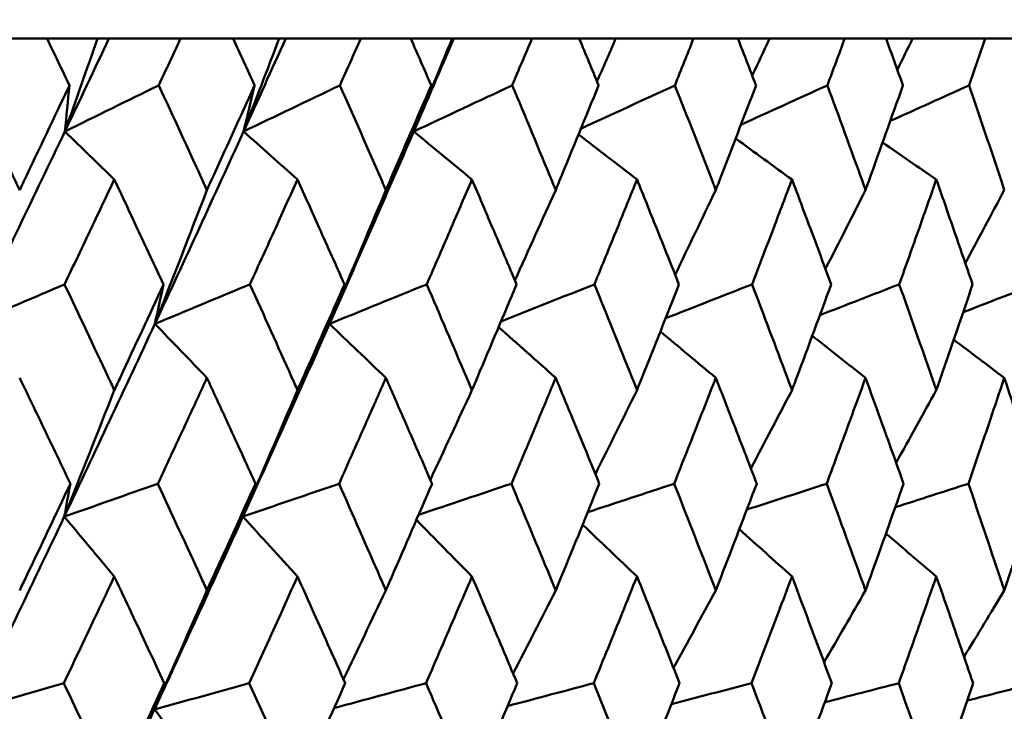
# Model space of a CAD drawing. Header units: millimetres. Extents: x 123 to 2417, y 726 to 3130.
# Tile 128 of 244: x 1208.16 to 1213.62, y 812.58 to 816.42. Entities that reach past the tile are written whole.
import ezdxf

# ---------------------------------------------------------------- set-up
doc = ezdxf.new("R2010")
doc.units = ezdxf.units.MM
doc.header["$LTSCALE"] = 12
doc.layers.add('Widoczne (ISO)', color=7, linetype='Continuous', lineweight=50)

msp = doc.modelspace()

# ---------------------------------------------------------------- linework, layer by layer
at = {"layer": 'Widoczne (ISO)'}
for p, q in [((1208.3069, 816.3166), (1208.0024, 816.3166)), ((1208.3069, 816.3166), (1208.5866, 816.3166)), ((1208.5866, 816.3166), (1208.6505, 816.3166)), ((1208.6505, 816.3166), (1209.0479, 816.3166)), ((1209.3396, 816.3166), (1209.0479, 816.3166)), ((1209.3396, 816.3166), (1209.5946, 816.3166)), ((1209.5946, 816.3166), (1209.6312, 816.3166)), ((1209.6312, 816.3166), (1210.0476, 816.3166)), ((1210.3254, 816.3166), (1210.0476, 816.3166)), ((1210.3254, 816.3166), (1210.5546, 816.3166)), ((1210.5546, 816.3166), (1210.5638, 816.3166)), ((1210.5638, 816.3166), (1210.9975, 816.3166)), ((1211.2604, 816.3166), (1210.9975, 816.3166)), ((1211.2604, 816.3166), (1211.4629, 816.3166)), ((1211.4629, 816.3166), (1211.8939, 816.3166)), ((1212.1408, 816.3166), (1211.8939, 816.3166)), ((1212.1408, 816.3166), (1212.3158, 816.3166)), ((1212.3158, 816.3166), (1212.7332, 816.3166)), ((1212.9631, 816.3166), (1212.7332, 816.3166)), ((1212.9631, 816.3166), (1213.11, 816.3166)), ((1213.11, 816.3166), (1213.5122, 816.3166)), ((1213.7242, 816.3166), (1213.5122, 816.3166))]:
    msp.add_line(p, q, dxfattribs=at)
msp.add_circle((1197.4385, 776.3166), 50, dxfattribs=at)
for points, knots in [([(1208.4313, 816.0573), (1208.431, 816.0578), (1208.4308, 816.0584), (1208.3894, 816.1448), (1208.3482, 816.2307), (1208.3069, 816.3166)], [0.02951568, 0.02951568, 0.02951568, 0.02951568, 0.02969929, 0.02969929, 0.05939589, 0.05939589, 0.05939589, 0.05939589]), ([(1209.0479, 816.3166), (1209.0078, 816.2307), (1208.9676, 816.1448), (1208.9271, 816.0584), (1208.9269, 816.0578), (1208.9266, 816.0573)], [0, 0, 0, 0, 0.02969567, 0.02969567, 0.02988021, 0.02988021, 0.02988021, 0.02988021]), ([(1209.4587, 816.0573), (1209.4584, 816.0578), (1209.4582, 816.0584), (1209.4186, 816.1448), (1209.3792, 816.2307), (1209.3396, 816.3166)], [0.02951568, 0.02951568, 0.02951568, 0.02951568, 0.02969929, 0.02969929, 0.05939589, 0.05939589, 0.05939589, 0.05939589]), ([(1210.0476, 816.3166), (1210.0093, 816.2307), (1209.971, 816.1448), (1209.9324, 816.0584), (1209.9322, 816.0578), (1209.9319, 816.0573)], [0, 0, 0, 0, 0.02969567, 0.02969567, 0.02988021, 0.02988021, 0.02988021, 0.02988021]), ([(1210.4387, 816.0573), (1210.4384, 816.0578), (1210.4382, 816.0584), (1210.4006, 816.1448), (1210.3631, 816.2307), (1210.3254, 816.3166)], [0.02951568, 0.02951568, 0.02951568, 0.02951568, 0.02969929, 0.02969929, 0.05939589, 0.05939589, 0.05939589, 0.05939589]), ([(1210.9975, 816.3166), (1210.9613, 816.2307), (1210.925, 816.1448), (1210.8884, 816.0584), (1210.8881, 816.0578), (1210.8879, 816.0573)], [0, 0, 0, 0, 0.02969567, 0.02969567, 0.02988021, 0.02988021, 0.02988021, 0.02988021]), ([(1211.3673, 816.0573), (1211.3671, 816.0578), (1211.3669, 816.0584), (1211.3314, 816.1448), (1211.2959, 816.2307), (1211.2604, 816.3166)], [0.02951568, 0.02951568, 0.02951568, 0.02951568, 0.02969929, 0.02969929, 0.05939589, 0.05939589, 0.05939589, 0.05939589]), ([(1211.8939, 816.3166), (1211.8599, 816.2307), (1211.8257, 816.1448), (1211.7913, 816.0584), (1211.791, 816.0578), (1211.7908, 816.0573)], [0, 0, 0, 0, 0.02969567, 0.02969567, 0.02988021, 0.02988021, 0.02988021, 0.02988021]), ([(1212.241, 816.0573), (1212.2408, 816.0578), (1212.2406, 816.0584), (1212.2073, 816.1448), (1212.1741, 816.2307), (1212.1408, 816.3166)], [0.02951568, 0.02951568, 0.02951568, 0.02951568, 0.02969929, 0.02969929, 0.05939589, 0.05939589, 0.05939589, 0.05939589]), ([(1212.7332, 816.3166), (1212.7015, 816.2307), (1212.6697, 816.1448), (1212.6375, 816.0584), (1212.6373, 816.0578), (1212.6371, 816.0573)], [0, 0, 0, 0, 0.02969567, 0.02969567, 0.02988021, 0.02988021, 0.02988021, 0.02988021]), ([(1213.0563, 816.0573), (1213.0561, 816.0578), (1213.0559, 816.0584), (1213.025, 816.1448), (1212.9941, 816.2307), (1212.9631, 816.3166)], [0.02951568, 0.02951568, 0.02951568, 0.02951568, 0.02969929, 0.02969929, 0.05939589, 0.05939589, 0.05939589, 0.05939589]), ([(1213.5122, 816.3166), (1213.4829, 816.2307), (1213.4535, 816.1448), (1213.4238, 816.0584), (1213.4236, 816.0578), (1213.4234, 816.0573)], [0, 0, 0, 0, 0.02969567, 0.02969567, 0.02988021, 0.02988021, 0.02988021, 0.02988021]), ([(1207.876, 816.0573), (1207.9616, 815.88), (1208.0468, 815.7026), (1208.1394, 815.509), (1208.1473, 815.4926), (1208.1551, 815.4763)], [0.0297954, 0.0297954, 0.0297954, 0.0297954, 0.09092493, 0.09092493, 0.09655955, 0.09655955, 0.09655955, 0.09655955]), ([(1208.1551, 815.4763), (1208.1628, 815.4925), (1208.1706, 815.5087), (1208.263, 815.7024), (1208.3473, 815.8799), (1208.4313, 816.0573)], [0.0853813, 0.0853813, 0.0853813, 0.0853813, 0.09097809, 0.09097809, 0.15214536, 0.15214536, 0.15214536, 0.15214536]), ([(1208.9266, 816.0573), (1209.0088, 815.88), (1209.0905, 815.7026), (1209.1793, 815.509), (1209.1868, 815.4926), (1209.1942, 815.4763)], [0.0297954, 0.0297954, 0.0297954, 0.0297954, 0.09092493, 0.09092493, 0.09655955, 0.09655955, 0.09655955, 0.09655955]), ([(1209.1942, 815.4763), (1209.2017, 815.4925), (1209.2091, 815.5087), (1209.2977, 815.7024), (1209.3784, 815.8799), (1209.4587, 816.0573)], [0.0853813, 0.0853813, 0.0853813, 0.0853813, 0.09097809, 0.09097809, 0.15214536, 0.15214536, 0.15214536, 0.15214536]), ([(1209.9319, 816.0573), (1210.0103, 815.88), (1210.0882, 815.7026), (1210.1728, 815.509), (1210.1799, 815.4926), (1210.187, 815.4763)], [0.0297954, 0.0297954, 0.0297954, 0.0297954, 0.09092493, 0.09092493, 0.09655955, 0.09655955, 0.09655955, 0.09655955]), ([(1210.187, 815.4763), (1210.1941, 815.4925), (1210.2012, 815.5087), (1210.2855, 815.7024), (1210.3623, 815.8799), (1210.4387, 816.0573)], [0.0853813, 0.0853813, 0.0853813, 0.0853813, 0.09097809, 0.09097809, 0.15214536, 0.15214536, 0.15214536, 0.15214536]), ([(1210.8879, 816.0573), (1210.9622, 815.88), (1211.036, 815.7026), (1211.116, 815.509), (1211.1227, 815.4926), (1211.1295, 815.4763)], [0.0297954, 0.0297954, 0.0297954, 0.0297954, 0.09092493, 0.09092493, 0.09655955, 0.09655955, 0.09655955, 0.09655955]), ([(1211.1295, 815.4763), (1211.1362, 815.4925), (1211.1429, 815.5087), (1211.2227, 815.7024), (1211.2953, 815.8799), (1211.3673, 816.0573)], [0.0853813, 0.0853813, 0.0853813, 0.0853813, 0.09097809, 0.09097809, 0.15214536, 0.15214536, 0.15214536, 0.15214536]), ([(1211.7908, 816.0573), (1211.8607, 815.88), (1211.9301, 815.7026), (1212.0052, 815.509), (1212.0116, 815.4926), (1212.0179, 815.4763)], [0.0297954, 0.0297954, 0.0297954, 0.0297954, 0.09092493, 0.09092493, 0.09655955, 0.09655955, 0.09655955, 0.09655955]), ([(1212.0179, 815.4763), (1212.0242, 815.4925), (1212.0305, 815.5087), (1212.1054, 815.7024), (1212.1735, 815.8799), (1212.241, 816.0573)], [0.0853813, 0.0853813, 0.0853813, 0.0853813, 0.09097809, 0.09097809, 0.15214536, 0.15214536, 0.15214536, 0.15214536]), ([(1212.6371, 816.0573), (1212.7024, 815.88), (1212.767, 815.7026), (1212.837, 815.509), (1212.8429, 815.4926), (1212.8488, 815.4763)], [0.0297954, 0.0297954, 0.0297954, 0.0297954, 0.09092493, 0.09092493, 0.09655955, 0.09655955, 0.09655955, 0.09655955]), ([(1212.8488, 815.4763), (1212.8547, 815.4925), (1212.8605, 815.5087), (1212.9302, 815.7024), (1212.9936, 815.8799), (1213.0563, 816.0573)], [0.0853813, 0.0853813, 0.0853813, 0.0853813, 0.09097809, 0.09097809, 0.15214536, 0.15214536, 0.15214536, 0.15214536]), ([(1213.4234, 816.0573), (1213.4837, 815.88), (1213.5435, 815.7026), (1213.608, 815.509), (1213.6134, 815.4926), (1213.6189, 815.4763)], [0.0297954, 0.0297954, 0.0297954, 0.0297954, 0.09092493, 0.09092493, 0.09655955, 0.09655955, 0.09655955, 0.09655955]), ([(1208.6802, 815.534), (1208.6382, 815.4451), (1208.596, 815.3562), (1208.504, 815.1624), (1208.454, 815.0575), (1208.404, 814.9526)], [0.03078053, 0.03078053, 0.03078053, 0.03078053, 0.06149921, 0.06149921, 0.09773041, 0.09773041, 0.09773041, 0.09773041]), ([(1208.9533, 814.9526), (1208.9044, 815.0575), (1208.8553, 815.1624), (1208.7642, 815.3561), (1208.7222, 815.445), (1208.6802, 815.534)], [0.02528165, 0.02528165, 0.02528165, 0.02528165, 0.06150593, 0.06150593, 0.09223152, 0.09223152, 0.09223152, 0.09223152]), ([(1209.6967, 815.534), (1209.6565, 815.4451), (1209.6162, 815.3562), (1209.5283, 815.1624), (1209.4805, 815.0575), (1209.4326, 814.9526)], [0.03078053, 0.03078053, 0.03078053, 0.03078053, 0.06149921, 0.06149921, 0.09773041, 0.09773041, 0.09773041, 0.09773041]), ([(1209.9574, 814.9526), (1209.9107, 815.0575), (1209.8638, 815.1624), (1209.7769, 815.3561), (1209.7368, 815.445), (1209.6967, 815.534)], [0.02528165, 0.02528165, 0.02528165, 0.02528165, 0.06150593, 0.06150593, 0.09223152, 0.09223152, 0.09223152, 0.09223152]), ([(1210.6648, 815.534), (1210.6266, 815.4451), (1210.5884, 815.3562), (1210.5048, 815.1624), (1210.4594, 815.0575), (1210.4138, 814.9526)], [0.03078053, 0.03078053, 0.03078053, 0.03078053, 0.06149921, 0.06149921, 0.09773041, 0.09773041, 0.09773041, 0.09773041]), ([(1210.9121, 814.9526), (1210.8678, 815.0575), (1210.8234, 815.1624), (1210.7409, 815.3561), (1210.7029, 815.445), (1210.6648, 815.534)], [0.02528165, 0.02528165, 0.02528165, 0.02528165, 0.06150593, 0.06150593, 0.09223152, 0.09223152, 0.09223152, 0.09223152]), ([(1211.5807, 815.534), (1211.5447, 815.4451), (1211.5087, 815.3562), (1211.4298, 815.1624), (1211.3869, 815.0575), (1211.3439, 814.9526)], [0.03078053, 0.03078053, 0.03078053, 0.03078053, 0.06149921, 0.06149921, 0.09773041, 0.09773041, 0.09773041, 0.09773041]), ([(1211.8136, 814.9526), (1211.7719, 815.0575), (1211.7301, 815.1624), (1211.6524, 815.3561), (1211.6166, 815.445), (1211.5807, 815.534)], [0.02528165, 0.02528165, 0.02528165, 0.02528165, 0.06150593, 0.06150593, 0.09223152, 0.09223152, 0.09223152, 0.09223152]), ([(1212.4408, 815.534), (1212.4071, 815.4451), (1212.3734, 815.3562), (1212.2995, 815.1624), (1212.2594, 815.0575), (1212.2191, 814.9526)], [0.03078053, 0.03078053, 0.03078053, 0.03078053, 0.06149921, 0.06149921, 0.09773041, 0.09773041, 0.09773041, 0.09773041]), ([(1212.6583, 814.9526), (1212.6195, 815.0575), (1212.5804, 815.1624), (1212.5078, 815.3561), (1212.4744, 815.445), (1212.4408, 815.534)], [0.02528165, 0.02528165, 0.02528165, 0.02528165, 0.06150593, 0.06150593, 0.09223152, 0.09223152, 0.09223152, 0.09223152]), ([(1213.2416, 815.534), (1213.2105, 815.4451), (1213.1792, 815.3562), (1213.1107, 815.1624), (1213.0734, 815.0575), (1213.0359, 814.9526)], [0.03078053, 0.03078053, 0.03078053, 0.03078053, 0.06149921, 0.06149921, 0.09773041, 0.09773041, 0.09773041, 0.09773041]), ([(1213.443, 814.9526), (1213.4071, 815.0575), (1213.371, 815.1624), (1213.3038, 815.3561), (1213.2728, 815.445), (1213.2416, 815.534)], [0.02528165, 0.02528165, 0.02528165, 0.02528165, 0.06150593, 0.06150593, 0.09223152, 0.09223152, 0.09223152, 0.09223152]), ([(1208.404, 814.9526), (1208.4851, 814.7811), (1208.5658, 814.6096), (1208.6575, 814.4138), (1208.6689, 814.3895), (1208.6802, 814.3653)], [0.02983351, 0.02983351, 0.02983351, 0.02983351, 0.0889495, 0.0889495, 0.09731113, 0.09731113, 0.09731113, 0.09731113]), ([(1208.6802, 814.3653), (1208.6915, 814.3894), (1208.7028, 814.4136), (1208.7942, 814.6094), (1208.874, 814.781), (1208.9533, 814.9526)], [0.0806421, 0.0806421, 0.0806421, 0.0806421, 0.08897282, 0.08897282, 0.14811965, 0.14811965, 0.14811965, 0.14811965]), ([(1209.4326, 814.9526), (1209.5102, 814.7811), (1209.5874, 814.6096), (1209.675, 814.4138), (1209.6858, 814.3895), (1209.6967, 814.3653)], [0.02983351, 0.02983351, 0.02983351, 0.02983351, 0.0889495, 0.0889495, 0.09731113, 0.09731113, 0.09731113, 0.09731113]), ([(1209.6967, 814.3653), (1209.7075, 814.3894), (1209.7183, 814.4136), (1209.8056, 814.6094), (1209.8817, 814.781), (1209.9574, 814.9526)], [0.0806421, 0.0806421, 0.0806421, 0.0806421, 0.08897282, 0.08897282, 0.14811965, 0.14811965, 0.14811965, 0.14811965]), ([(1210.4138, 814.9526), (1210.4876, 814.7811), (1210.561, 814.6096), (1210.6442, 814.4138), (1210.6545, 814.3895), (1210.6648, 814.3653)], [0.02983351, 0.02983351, 0.02983351, 0.02983351, 0.0889495, 0.0889495, 0.09731113, 0.09731113, 0.09731113, 0.09731113]), ([(1210.6648, 814.3653), (1210.675, 814.3894), (1210.6853, 814.4136), (1210.7682, 814.6094), (1210.8403, 814.781), (1210.9121, 814.9526)], [0.0806421, 0.0806421, 0.0806421, 0.0806421, 0.08897282, 0.08897282, 0.14811965, 0.14811965, 0.14811965, 0.14811965]), ([(1211.3439, 814.9526), (1211.4136, 814.7811), (1211.4828, 814.6096), (1211.5613, 814.4138), (1211.571, 814.3895), (1211.5807, 814.3653)], [0.02983351, 0.02983351, 0.02983351, 0.02983351, 0.0889495, 0.0889495, 0.09731113, 0.09731113, 0.09731113, 0.09731113]), ([(1211.5807, 814.3653), (1211.5903, 814.3894), (1211.6, 814.4136), (1211.6781, 814.6094), (1211.7461, 814.781), (1211.8136, 814.9526)], [0.0806421, 0.0806421, 0.0806421, 0.0806421, 0.08897282, 0.08897282, 0.14811965, 0.14811965, 0.14811965, 0.14811965]), ([(1212.2191, 814.9526), (1212.2844, 814.7811), (1212.3492, 814.6096), (1212.4226, 814.4138), (1212.4317, 814.3895), (1212.4408, 814.3653)], [0.02983351, 0.02983351, 0.02983351, 0.02983351, 0.0889495, 0.0889495, 0.09731113, 0.09731113, 0.09731113, 0.09731113]), ([(1212.4408, 814.3653), (1212.4498, 814.3894), (1212.4588, 814.4136), (1212.5319, 814.6094), (1212.5954, 814.781), (1212.6583, 814.9526)], [0.0806421, 0.0806421, 0.0806421, 0.0806421, 0.08897282, 0.08897282, 0.14811965, 0.14811965, 0.14811965, 0.14811965]), ([(1213.0359, 814.9526), (1213.0966, 814.7811), (1213.1568, 814.6096), (1213.2248, 814.4138), (1213.2332, 814.3895), (1213.2416, 814.3653)], [0.02983351, 0.02983351, 0.02983351, 0.02983351, 0.0889495, 0.0889495, 0.09731113, 0.09731113, 0.09731113, 0.09731113]), ([(1213.2416, 814.3653), (1213.25, 814.3894), (1213.2584, 814.4136), (1213.326, 814.6094), (1213.3848, 814.781), (1213.443, 814.9526)], [0.0806421, 0.0806421, 0.0806421, 0.0806421, 0.08897282, 0.08897282, 0.14811965, 0.14811965, 0.14811965, 0.14811965]), ([(1208.4363, 813.8461), (1208.3804, 813.9635), (1208.3244, 814.0808), (1208.2305, 814.2766), (1208.1929, 814.3551), (1208.1551, 814.4336)], [0.02104899, 0.02104899, 0.02104899, 0.02104899, 0.0615671, 0.0615671, 0.08866561, 0.08866561, 0.08866561, 0.08866561]), ([(1209.1942, 814.4336), (1209.158, 814.3551), (1209.1218, 814.2767), (1209.031, 814.0809), (1208.9765, 813.9635), (1208.9217, 813.8461)], [0.03448054, 0.03448054, 0.03448054, 0.03448054, 0.06157222, 0.06157222, 0.10209717, 0.10209717, 0.10209717, 0.10209717]), ([(1209.4635, 813.8461), (1209.41, 813.9635), (1209.3564, 814.0808), (1209.2666, 814.2766), (1209.2304, 814.3551), (1209.1942, 814.4336)], [0.02104899, 0.02104899, 0.02104899, 0.02104899, 0.0615671, 0.0615671, 0.08866561, 0.08866561, 0.08866561, 0.08866561]), ([(1210.187, 814.4336), (1210.1525, 814.3551), (1210.118, 814.2767), (1210.0315, 814.0809), (1209.9795, 813.9635), (1209.9272, 813.8461)], [0.03448054, 0.03448054, 0.03448054, 0.03448054, 0.06157222, 0.06157222, 0.10209717, 0.10209717, 0.10209717, 0.10209717]), ([(1210.4432, 813.8461), (1210.3924, 813.9635), (1210.3414, 814.0808), (1210.2559, 814.2766), (1210.2215, 814.3551), (1210.187, 814.4336)], [0.02104899, 0.02104899, 0.02104899, 0.02104899, 0.0615671, 0.0615671, 0.08866561, 0.08866561, 0.08866561, 0.08866561]), ([(1211.1295, 814.4336), (1211.0969, 814.3551), (1211.0642, 814.2767), (1210.9823, 814.0809), (1210.933, 813.9635), (1210.8835, 813.8461)], [0.03448054, 0.03448054, 0.03448054, 0.03448054, 0.06157222, 0.06157222, 0.10209717, 0.10209717, 0.10209717, 0.10209717]), ([(1211.3716, 813.8461), (1211.3237, 813.9635), (1211.2755, 814.0808), (1211.1946, 814.2766), (1211.1621, 814.3551), (1211.1295, 814.4336)], [0.02104899, 0.02104899, 0.02104899, 0.02104899, 0.0615671, 0.0615671, 0.08866561, 0.08866561, 0.08866561, 0.08866561]), ([(1212.0179, 814.4336), (1211.9873, 814.3551), (1211.9566, 814.2767), (1211.8796, 814.0809), (1211.8332, 813.9635), (1211.7867, 813.8461)], [0.03448054, 0.03448054, 0.03448054, 0.03448054, 0.06157222, 0.06157222, 0.10209717, 0.10209717, 0.10209717, 0.10209717]), ([(1212.2451, 813.8461), (1212.2001, 813.9635), (1212.1549, 814.0808), (1212.0791, 814.2766), (1212.0485, 814.3551), (1212.0179, 814.4336)], [0.02104899, 0.02104899, 0.02104899, 0.02104899, 0.0615671, 0.0615671, 0.08866561, 0.08866561, 0.08866561, 0.08866561]), ([(1212.8488, 814.4336), (1212.8203, 814.3551), (1212.7917, 814.2767), (1212.7199, 814.0809), (1212.6767, 813.9635), (1212.6332, 813.8461)], [0.03448054, 0.03448054, 0.03448054, 0.03448054, 0.06157222, 0.06157222, 0.10209717, 0.10209717, 0.10209717, 0.10209717]), ([(1213.0601, 813.8461), (1213.0183, 813.9635), (1212.9763, 814.0808), (1212.9057, 814.2766), (1212.8773, 814.3551), (1212.8488, 814.4336)], [0.02104899, 0.02104899, 0.02104899, 0.02104899, 0.0615671, 0.0615671, 0.08866561, 0.08866561, 0.08866561, 0.08866561]), ([(1213.6189, 814.4336), (1213.5926, 814.3551), (1213.5662, 814.2767), (1213.5, 814.0809), (1213.46, 813.9635), (1213.4198, 813.8461)], [0.03448054, 0.03448054, 0.03448054, 0.03448054, 0.06157222, 0.06157222, 0.10209717, 0.10209717, 0.10209717, 0.10209717]), ([(1213.8134, 813.8461), (1213.775, 813.9635), (1213.7364, 814.0808), (1213.6714, 814.2766), (1213.6452, 814.3551), (1213.6189, 814.4336)], [0.02104899, 0.02104899, 0.02104899, 0.02104899, 0.0615671, 0.0615671, 0.08866561, 0.08866561, 0.08866561, 0.08866561]), ([(1208.1551, 813.2538), (1208.1671, 813.279), (1208.1791, 813.3042), (1208.2732, 813.5016), (1208.3549, 813.6739), (1208.4363, 813.8461)], [0.07597559, 0.07597559, 0.07597559, 0.07597559, 0.08464777, 0.08464777, 0.14401425, 0.14401425, 0.14401425, 0.14401425]), ([(1208.9217, 813.8461), (1209.0014, 813.6739), (1209.0807, 813.5017), (1209.1711, 813.3043), (1209.1827, 813.2791), (1209.1942, 813.2538)], [0.02530969, 0.02530969, 0.02530969, 0.02530969, 0.08465152, 0.08465152, 0.09334823, 0.09334823, 0.09334823, 0.09334823]), ([(1209.1942, 813.2538), (1209.2057, 813.279), (1209.2173, 813.3042), (1209.3074, 813.5016), (1209.3857, 813.6739), (1209.4635, 813.8461)], [0.07597559, 0.07597559, 0.07597559, 0.07597559, 0.08464777, 0.08464777, 0.14401425, 0.14401425, 0.14401425, 0.14401425]), ([(1209.9272, 813.8461), (1210.0033, 813.6739), (1210.0789, 813.5017), (1210.165, 813.3043), (1210.176, 813.2791), (1210.187, 813.2538)], [0.02530969, 0.02530969, 0.02530969, 0.02530969, 0.08465152, 0.08465152, 0.09334823, 0.09334823, 0.09334823, 0.09334823]), ([(1210.187, 813.2538), (1210.198, 813.279), (1210.2089, 813.3042), (1210.2948, 813.5016), (1210.3692, 813.6739), (1210.4432, 813.8461)], [0.07597559, 0.07597559, 0.07597559, 0.07597559, 0.08464777, 0.08464777, 0.14401425, 0.14401425, 0.14401425, 0.14401425]), ([(1210.8835, 813.8461), (1210.9555, 813.6739), (1211.0271, 813.5017), (1211.1087, 813.3043), (1211.1191, 813.2791), (1211.1295, 813.2538)], [0.02530969, 0.02530969, 0.02530969, 0.02530969, 0.08465152, 0.08465152, 0.09334823, 0.09334823, 0.09334823, 0.09334823]), ([(1211.1295, 813.2538), (1211.1398, 813.279), (1211.1502, 813.3042), (1211.2314, 813.5016), (1211.3018, 813.6739), (1211.3716, 813.8461)], [0.07597559, 0.07597559, 0.07597559, 0.07597559, 0.08464777, 0.08464777, 0.14401425, 0.14401425, 0.14401425, 0.14401425]), ([(1211.7867, 813.8461), (1211.8545, 813.6739), (1211.9218, 813.5017), (1211.9984, 813.3043), (1212.0081, 813.2791), (1212.0179, 813.2538)], [0.02530969, 0.02530969, 0.02530969, 0.02530969, 0.08465152, 0.08465152, 0.09334823, 0.09334823, 0.09334823, 0.09334823]), ([(1212.0179, 813.2538), (1212.0276, 813.279), (1212.0374, 813.3042), (1212.1136, 813.5016), (1212.1796, 813.6739), (1212.2451, 813.8461)], [0.07597559, 0.07597559, 0.07597559, 0.07597559, 0.08464777, 0.08464777, 0.14401425, 0.14401425, 0.14401425, 0.14401425]), ([(1212.6332, 813.8461), (1212.6965, 813.6739), (1212.7593, 813.5017), (1212.8306, 813.3043), (1212.8397, 813.2791), (1212.8488, 813.2538)], [0.02530969, 0.02530969, 0.02530969, 0.02530969, 0.08465152, 0.08465152, 0.09334823, 0.09334823, 0.09334823, 0.09334823]), ([(1212.8488, 813.2538), (1212.8579, 813.279), (1212.8669, 813.3042), (1212.9379, 813.5016), (1212.9993, 813.6739), (1213.0601, 813.8461)], [0.07597559, 0.07597559, 0.07597559, 0.07597559, 0.08464777, 0.08464777, 0.14401425, 0.14401425, 0.14401425, 0.14401425]), ([(1213.4198, 813.8461), (1213.4783, 813.6739), (1213.5363, 813.5017), (1213.6021, 813.3043), (1213.6105, 813.2791), (1213.6189, 813.2538)], [0.02530969, 0.02530969, 0.02530969, 0.02530969, 0.08465152, 0.08465152, 0.09334823, 0.09334823, 0.09334823, 0.09334823]), ([(1213.6189, 813.2538), (1213.6272, 813.279), (1213.6356, 813.3042), (1213.701, 813.5016), (1213.7575, 813.6739), (1213.8134, 813.8461)], [0.07597559, 0.07597559, 0.07597559, 0.07597559, 0.08464777, 0.08464777, 0.14401425, 0.14401425, 0.14401425, 0.14401425]), ([(1208.6802, 813.3308), (1208.6483, 813.2632), (1208.6164, 813.1955), (1208.5231, 812.9981), (1208.4616, 812.8684), (1208.3999, 812.7387)], [0.03825175, 0.03825175, 0.03825175, 0.03825175, 0.06160817, 0.06160817, 0.10638617, 0.10638617, 0.10638617, 0.10638617]), ([(1208.9573, 812.7387), (1208.897, 812.8684), (1208.8364, 812.9981), (1208.7439, 813.1955), (1208.7121, 813.2632), (1208.6802, 813.3308)], [0.01681985, 0.01681985, 0.01681985, 0.01681985, 0.06159108, 0.06159108, 0.08495433, 0.08495433, 0.08495433, 0.08495433]), ([(1209.6967, 813.3308), (1209.6662, 813.2632), (1209.6357, 813.1955), (1209.5466, 812.9981), (1209.4877, 812.8684), (1209.4286, 812.7387)], [0.03825175, 0.03825175, 0.03825175, 0.03825175, 0.06160817, 0.06160817, 0.10638617, 0.10638617, 0.10638617, 0.10638617]), ([(1209.9612, 812.7387), (1209.9037, 812.8684), (1209.8459, 812.9981), (1209.7575, 813.1955), (1209.7271, 813.2632), (1209.6967, 813.3308)], [0.01681985, 0.01681985, 0.01681985, 0.01681985, 0.06159108, 0.06159108, 0.08495433, 0.08495433, 0.08495433, 0.08495433]), ([(1210.6648, 813.3308), (1210.6359, 813.2632), (1210.6069, 813.1955), (1210.5222, 812.9981), (1210.4663, 812.8684), (1210.4101, 812.7387)], [0.03825175, 0.03825175, 0.03825175, 0.03825175, 0.06160817, 0.06160817, 0.10638617, 0.10638617, 0.10638617, 0.10638617]), ([(1210.9157, 812.7387), (1210.8612, 812.8684), (1210.8063, 812.9981), (1210.7225, 813.1955), (1210.6937, 813.2632), (1210.6648, 813.3308)], [0.01681985, 0.01681985, 0.01681985, 0.01681985, 0.06159108, 0.06159108, 0.08495433, 0.08495433, 0.08495433, 0.08495433]), ([(1211.5807, 813.3308), (1211.5534, 813.2632), (1211.5261, 813.1955), (1211.4462, 812.9981), (1211.3934, 812.8684), (1211.3404, 812.7387)], [0.03825175, 0.03825175, 0.03825175, 0.03825175, 0.06160817, 0.06160817, 0.10638617, 0.10638617, 0.10638617, 0.10638617]), ([(1211.817, 812.7387), (1211.7657, 812.8684), (1211.7141, 812.9981), (1211.6351, 813.1955), (1211.6079, 813.2632), (1211.5807, 813.3308)], [0.01681985, 0.01681985, 0.01681985, 0.01681985, 0.06159108, 0.06159108, 0.08495433, 0.08495433, 0.08495433, 0.08495433]), ([(1212.4408, 813.3308), (1212.4153, 813.2632), (1212.3897, 813.1955), (1212.3149, 812.9981), (1212.2655, 812.8684), (1212.2158, 812.7387)], [0.03825175, 0.03825175, 0.03825175, 0.03825175, 0.06160817, 0.06160817, 0.10638617, 0.10638617, 0.10638617, 0.10638617]), ([(1212.6615, 812.7387), (1212.6136, 812.8684), (1212.5654, 812.9981), (1212.4916, 813.1955), (1212.4662, 813.2632), (1212.4408, 813.3308)], [0.01681985, 0.01681985, 0.01681985, 0.01681985, 0.06159108, 0.06159108, 0.08495433, 0.08495433, 0.08495433, 0.08495433]), ([(1213.2416, 813.3308), (1213.218, 813.2632), (1213.1943, 813.1955), (1213.125, 812.9981), (1213.0791, 812.8684), (1213.0328, 812.7387)], [0.03825175, 0.03825175, 0.03825175, 0.03825175, 0.06160817, 0.06160817, 0.10638617, 0.10638617, 0.10638617, 0.10638617]), ([(1213.4459, 812.7387), (1213.4017, 812.8684), (1213.3571, 812.9981), (1213.2888, 813.1955), (1213.2653, 813.2632), (1213.2416, 813.3308)], [0.01681985, 0.01681985, 0.01681985, 0.01681985, 0.06159108, 0.06159108, 0.08495433, 0.08495433, 0.08495433, 0.08495433]), ([(1208.3999, 812.7387), (1208.4817, 812.5657), (1208.5632, 812.3926), (1208.6562, 812.194), (1208.6682, 812.1685), (1208.6802, 812.1429)], [0.02053386, 0.02053386, 0.02053386, 0.02053386, 0.08016461, 0.08016461, 0.08898694, 0.08898694, 0.08898694, 0.08898694]), ([(1208.6802, 812.1429), (1208.6922, 812.1684), (1208.7041, 812.1939), (1208.7969, 812.3925), (1208.8773, 812.5656), (1208.9573, 812.7387)], [0.07138254, 0.07138254, 0.07138254, 0.07138254, 0.08018544, 0.08018544, 0.13983561, 0.13983561, 0.13983561, 0.13983561]), ([(1209.4286, 812.7387), (1209.507, 812.5657), (1209.5849, 812.3926), (1209.6738, 812.194), (1209.6852, 812.1685), (1209.6967, 812.1429)], [0.02053386, 0.02053386, 0.02053386, 0.02053386, 0.08016461, 0.08016461, 0.08898694, 0.08898694, 0.08898694, 0.08898694]), ([(1209.6967, 812.1429), (1209.7081, 812.1684), (1209.7195, 812.1939), (1209.8081, 812.3925), (1209.8849, 812.5656), (1209.9612, 812.7387)], [0.07138254, 0.07138254, 0.07138254, 0.07138254, 0.08018544, 0.08018544, 0.13983561, 0.13983561, 0.13983561, 0.13983561]), ([(1210.4101, 812.7387), (1210.4846, 812.5657), (1210.5586, 812.3926), (1210.643, 812.194), (1210.6539, 812.1685), (1210.6648, 812.1429)], [0.02053386, 0.02053386, 0.02053386, 0.02053386, 0.08016461, 0.08016461, 0.08898694, 0.08898694, 0.08898694, 0.08898694]), ([(1210.6648, 812.1429), (1210.6756, 812.1684), (1210.6864, 812.1939), (1210.7706, 812.3925), (1210.8434, 812.5656), (1210.9157, 812.7387)], [0.07138254, 0.07138254, 0.07138254, 0.07138254, 0.08018544, 0.08018544, 0.13983561, 0.13983561, 0.13983561, 0.13983561]), ([(1211.3404, 812.7387), (1211.4107, 812.5657), (1211.4806, 812.3926), (1211.5602, 812.194), (1211.5704, 812.1685), (1211.5807, 812.1429)], [0.02053386, 0.02053386, 0.02053386, 0.02053386, 0.08016461, 0.08016461, 0.08898694, 0.08898694, 0.08898694, 0.08898694]), ([(1211.5807, 812.1429), (1211.5909, 812.1684), (1211.6011, 812.1939), (1211.6804, 812.3925), (1211.7489, 812.5656), (1211.817, 812.7387)], [0.07138254, 0.07138254, 0.07138254, 0.07138254, 0.08018544, 0.08018544, 0.13983561, 0.13983561, 0.13983561, 0.13983561]), ([(1212.2158, 812.7387), (1212.2817, 812.5657), (1212.3471, 812.3926), (1212.4216, 812.194), (1212.4312, 812.1685), (1212.4408, 812.1429)], [0.02053386, 0.02053386, 0.02053386, 0.02053386, 0.08016461, 0.08016461, 0.08898694, 0.08898694, 0.08898694, 0.08898694]), ([(1212.4408, 812.1429), (1212.4503, 812.1684), (1212.4599, 812.1939), (1212.534, 812.3925), (1212.598, 812.5656), (1212.6615, 812.7387)], [0.07138254, 0.07138254, 0.07138254, 0.07138254, 0.08018544, 0.08018544, 0.13983561, 0.13983561, 0.13983561, 0.13983561]), ([(1213.0328, 812.7387), (1213.0941, 812.5657), (1213.1548, 812.3926), (1213.2239, 812.194), (1213.2328, 812.1685), (1213.2416, 812.1429)], [0.02053386, 0.02053386, 0.02053386, 0.02053386, 0.08016461, 0.08016461, 0.08898694, 0.08898694, 0.08898694, 0.08898694]), ([(1213.2416, 812.1429), (1213.2505, 812.1684), (1213.2593, 812.1939), (1213.328, 812.3925), (1213.3873, 812.5656), (1213.4459, 812.7387)], [0.07138254, 0.07138254, 0.07138254, 0.07138254, 0.08018544, 0.08018544, 0.13983561, 0.13983561, 0.13983561, 0.13983561]), ([(1208.4004, 811.5216), (1208.526, 811.7867), (1208.6506, 812.0516), (1208.8171, 812.4085), (1208.8599, 812.5005), (1208.9026, 812.5925)], [0.3692784, 0.3692784, 0.3692784, 0.3692784, 0.4608442, 0.4608442, 0.492629, 0.492629, 0.492629, 0.492629])]:
    msp.add_open_spline(points, degree=3, knots=knots, dxfattribs=at)
for points in [[(1208.5866, 816.3166), (1208.5266, 816.1445), (1208.4663, 815.9727), (1208.4058, 815.8011)], [(1208.4058, 815.8011), (1208.4877, 815.973), (1208.5693, 816.1448), (1208.6505, 816.3166)], [(1209.5946, 816.3166), (1209.5292, 816.1445), (1209.4634, 815.9727), (1209.3974, 815.8011)], [(1209.3974, 815.8011), (1209.4758, 815.973), (1209.5537, 816.1448), (1209.6312, 816.3166)], [(1210.5546, 816.3166), (1210.484, 816.1445), (1210.4131, 815.9727), (1210.3419, 815.8011)], [(1210.3419, 815.8011), (1210.4163, 815.973), (1210.4903, 816.1448), (1210.5638, 816.3166)], [(1211.4629, 816.3166), (1211.4281, 816.2373), (1211.3933, 816.1582), (1211.3584, 816.079)], [(1212.3158, 816.3166), (1212.284, 816.2482), (1212.2521, 816.1798), (1212.2202, 816.1115)], [(1213.11, 816.3166), (1213.0818, 816.259), (1213.0536, 816.2015), (1213.0253, 816.144)], [(1208.4058, 815.8011), (1208.4144, 815.8865), (1208.4229, 815.9719), (1208.4313, 816.0573)], [(1208.4058, 815.8011), (1208.5793, 815.8865), (1208.753, 815.9719), (1208.9266, 816.0573)], [(1209.3974, 815.8011), (1209.4179, 815.8865), (1209.4384, 815.9719), (1209.4587, 816.0573)], [(1209.3974, 815.8011), (1209.5756, 815.8865), (1209.7537, 815.9719), (1209.9319, 816.0573)], [(1210.3419, 815.8011), (1210.3742, 815.8865), (1210.4065, 815.9719), (1210.4387, 816.0573)], [(1210.3419, 815.8011), (1210.5239, 815.8865), (1210.7059, 815.9719), (1210.8879, 816.0573)], [(1211.2693, 815.8168), (1211.4431, 815.8969), (1211.617, 815.9771), (1211.7908, 816.0573)], [(1212.1577, 815.839), (1212.3175, 815.9117), (1212.4773, 815.9845), (1212.6371, 816.0573)], [(1212.9863, 815.86), (1213.132, 815.9258), (1213.2777, 815.9915), (1213.4234, 816.0573)], [(1207.8918, 814.7331), (1208.0647, 815.0892), (1208.236, 815.4453), (1208.4058, 815.8011)], [(1208.6802, 815.534), (1208.5888, 815.6231), (1208.4973, 815.7122), (1208.4058, 815.8011)], [(1208.9054, 814.7331), (1209.0712, 815.0892), (1209.2352, 815.4453), (1209.3974, 815.8011)], [(1209.6967, 815.534), (1209.597, 815.6231), (1209.4972, 815.7122), (1209.3974, 815.8011)], [(1209.8738, 814.7331), (1210.0317, 815.0892), (1210.1878, 815.4453), (1210.3419, 815.8011)], [(1210.6648, 815.534), (1210.5572, 815.6231), (1210.4495, 815.7122), (1210.3419, 815.8011)], [(1211.5807, 815.534), (1211.4726, 815.6177), (1211.3645, 815.7014), (1211.2563, 815.785)], [(1212.4408, 815.534), (1212.3366, 815.6101), (1212.2324, 815.6861), (1212.1281, 815.7621)], [(1213.2416, 815.534), (1213.1423, 815.6028), (1213.043, 815.6717), (1212.9436, 815.7404)], [(1209.1942, 815.4763), (1209.0985, 815.2279), (1209.0023, 814.9801), (1208.9054, 814.7331)], [(1210.187, 815.4763), (1210.0832, 815.2279), (1209.9788, 814.9801), (1209.8738, 814.7331)], [(1211.1295, 815.4763), (1211.0543, 815.3087), (1210.9787, 815.1413), (1210.9029, 814.9743)], [(1212.0179, 815.4763), (1211.943, 815.3194), (1211.8677, 815.1628), (1211.7922, 815.0064)], [(1212.8488, 815.4763), (1212.775, 815.3301), (1212.7009, 815.1841), (1212.6265, 815.0384)], [(1213.6189, 815.4763), (1213.547, 815.3408), (1213.4749, 815.2055), (1213.4026, 815.0704)], [(1207.8918, 814.7331), (1208.0625, 814.8062), (1208.2332, 814.8794), (1208.404, 814.9526)], [(1208.9054, 814.7331), (1208.9215, 814.8062), (1208.9374, 814.8794), (1208.9533, 814.9526)], [(1208.9054, 814.7331), (1209.0811, 814.8062), (1209.2568, 814.8794), (1209.4326, 814.9526)], [(1209.8738, 814.7331), (1209.9017, 814.8062), (1209.9296, 814.8794), (1209.9574, 814.9526)], [(1209.8738, 814.7331), (1210.0538, 814.8062), (1210.2338, 814.8794), (1210.4138, 814.9526)], [(1210.8255, 814.746), (1210.9983, 814.8148), (1211.1711, 814.8837), (1211.3439, 814.9526)], [(1211.7393, 814.7643), (1211.8992, 814.8271), (1212.0591, 814.8899), (1212.2191, 814.9526)], [(1212.5954, 814.7817), (1212.7422, 814.8386), (1212.8891, 814.8956), (1213.0359, 814.9526)], [(1213.3905, 814.7982), (1213.5241, 814.8497), (1213.6576, 814.9012), (1213.7912, 814.9526)], [(1208.4025, 813.6632), (1208.5719, 814.0199), (1208.7395, 814.3765), (1208.9054, 814.7331)], [(1209.1942, 814.4336), (1209.098, 814.5335), (1209.0017, 814.6334), (1208.9054, 814.7331)], [(1209.3939, 813.6632), (1209.5557, 814.0199), (1209.7157, 814.3765), (1209.8738, 814.7331)], [(1210.187, 814.4336), (1210.0827, 814.5335), (1209.9783, 814.6334), (1209.8738, 814.7331)], [(1211.1295, 814.4336), (1211.0239, 814.5277), (1210.9184, 814.6217), (1210.8127, 814.7156)], [(1212.0179, 814.4336), (1211.9154, 814.5194), (1211.8128, 814.6052), (1211.7103, 814.6909)], [(1212.8488, 814.4336), (1212.7503, 814.5116), (1212.6518, 814.5896), (1212.5532, 814.6675)], [(1213.6189, 814.4336), (1213.5253, 814.5042), (1213.4318, 814.5747), (1213.3381, 814.6452)], [(1208.6802, 814.3653), (1208.5881, 814.1307), (1208.4956, 813.8966), (1208.4025, 813.6632)], [(1209.6967, 814.3653), (1209.5963, 814.1307), (1209.4953, 813.8966), (1209.3939, 813.6632)], [(1210.6648, 814.3653), (1210.5881, 814.1992), (1210.5111, 814.0333), (1210.4338, 813.8678)], [(1211.5807, 814.3653), (1211.5039, 814.2098), (1211.4269, 814.0547), (1211.3497, 813.8998)], [(1212.4408, 814.3653), (1212.3649, 814.2204), (1212.2888, 814.0757), (1212.2124, 813.9313)], [(1213.2416, 814.3653), (1213.1675, 814.2309), (1213.0931, 814.0967), (1213.0185, 813.9627)], [(1208.4025, 813.6632), (1208.4138, 813.7242), (1208.4251, 813.7852), (1208.4363, 813.8461)], [(1208.4025, 813.6632), (1208.5756, 813.7242), (1208.7486, 813.7852), (1208.9217, 813.8461)], [(1209.3939, 813.6632), (1209.4171, 813.7242), (1209.4403, 813.7852), (1209.4635, 813.8461)], [(1209.3939, 813.6632), (1209.5717, 813.7242), (1209.7494, 813.7852), (1209.9272, 813.8461)], [(1210.369, 813.6736), (1210.5405, 813.7311), (1210.712, 813.7886), (1210.8835, 813.8461)], [(1211.3075, 813.6883), (1211.4672, 813.7409), (1211.6269, 813.7935), (1211.7867, 813.8461)], [(1212.1903, 813.7022), (1212.3379, 813.7502), (1212.4856, 813.7982), (1212.6332, 813.8461)], [(1213.0139, 813.7155), (1213.1492, 813.7591), (1213.2845, 813.8026), (1213.4198, 813.8461)], [(1207.8892, 812.5925), (1208.0619, 812.9493), (1208.2331, 813.3063), (1208.4025, 813.6632)], [(1208.6802, 813.3308), (1208.5877, 813.4418), (1208.4951, 813.5526), (1208.4025, 813.6632)], [(1208.9026, 812.5925), (1209.0682, 812.9493), (1209.2319, 813.3063), (1209.3939, 813.6632)], [(1209.6967, 813.3308), (1209.5958, 813.4418), (1209.4949, 813.5526), (1209.3939, 813.6632)], [(1210.6648, 813.3308), (1210.5621, 813.4356), (1210.4593, 813.5402), (1210.3564, 813.6446)], [(1211.5807, 813.3308), (1211.4801, 813.4267), (1211.3795, 813.5225), (1211.2789, 813.6181)], [(1212.4408, 813.3308), (1212.3434, 813.4184), (1212.246, 813.5058), (1212.1485, 813.5931)], [(1213.2416, 813.3308), (1213.1484, 813.4104), (1213.0551, 813.4899), (1212.9618, 813.5692)], [(1209.1942, 813.2538), (1209.0975, 813.0328), (1209.0003, 812.8124), (1208.9026, 812.5925)], [(1210.187, 813.2538), (1210.1088, 813.0891), (1210.0303, 812.9246), (1209.9515, 812.7605)], [(1211.1295, 813.2538), (1211.0509, 813.0998), (1210.9721, 812.946), (1210.8931, 812.7925)], [(1212.0179, 813.2538), (1211.9399, 813.1102), (1211.8617, 812.9669), (1211.7833, 812.8237)], [(1212.8488, 813.2538), (1212.7723, 813.1205), (1212.6956, 812.9874), (1212.6186, 812.8546)], [(1213.6189, 813.2538), (1213.5447, 813.1308), (1213.4704, 813.0079), (1213.3958, 812.8852)], [(1207.8892, 812.5925), (1208.0594, 812.6412), (1208.2296, 812.6899), (1208.3999, 812.7387)], [(1208.9026, 812.5925), (1208.9209, 812.6412), (1208.9391, 812.6899), (1208.9573, 812.7387)], [(1208.9026, 812.5925), (1209.0779, 812.6412), (1209.2533, 812.6899), (1209.4286, 812.7387)], [(1209.9002, 812.6005), (1210.0701, 812.6465), (1210.2401, 812.6926), (1210.4101, 812.7387)], [(1210.8626, 812.6118), (1211.0218, 812.6541), (1211.1811, 812.6964), (1211.3404, 812.7387)], [(1211.7712, 812.6225), (1211.9194, 812.6612), (1212.0676, 812.7), (1212.2158, 812.7387)], [(1212.6226, 812.6328), (1212.7593, 812.6681), (1212.8961, 812.7034), (1213.0328, 812.7387)], [(1213.4133, 812.6426), (1213.5383, 812.6746), (1213.6634, 812.7067), (1213.7884, 812.7387)], [(1209.1942, 812.2267), (1209.0971, 812.3488), (1208.9999, 812.4707), (1208.9026, 812.5925)]]:
    msp.add_open_spline(points, degree=3, dxfattribs=at)

doc.saveas('drawing.dxf')
